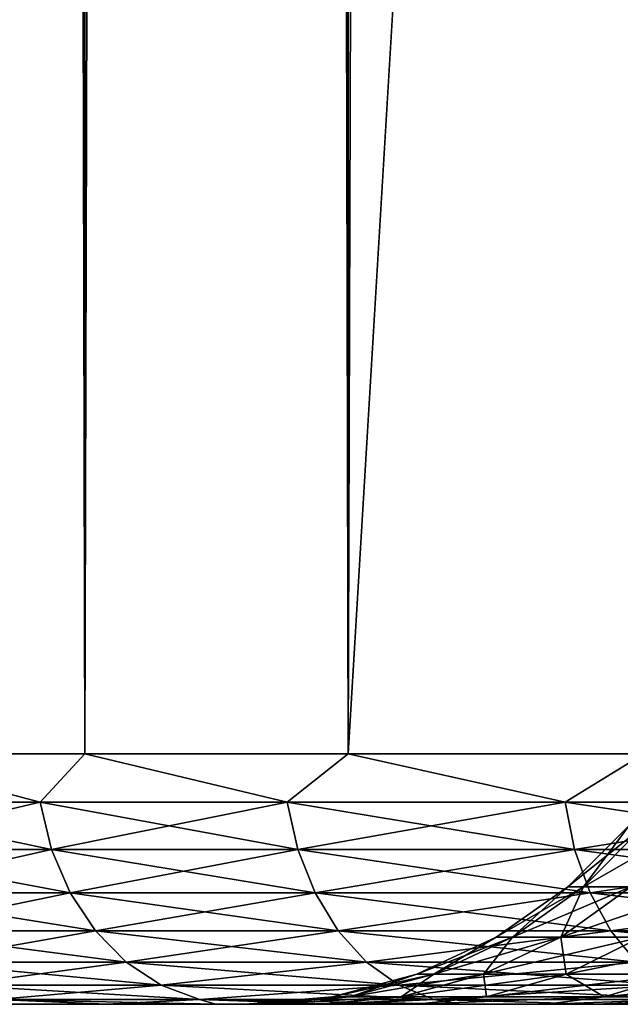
# Model space of a CAD drawing. Extents: x -265 to 265, y 0 to 427.
# Tile 2 of 256: x -262.2 to -259.8, y 0 to 3.93. Entities that reach past the tile are written whole.
import ezdxf

# ---------------------------------------------------------------- set-up
doc = ezdxf.new("R2010")
doc.units = 0
doc.header["$LTSCALE"] = 65.185185
for name, color, linetype in [('33', 7, 'CONTINUOUS'), ('35', 7, 'CONTINUOUS'), ('36', 7, 'CONTINUOUS'), ('37', 7, 'CONTINUOUS'), ('38', 7, 'CONTINUOUS'), ('62', 7, 'CONTINUOUS'), ('63', 7, 'CONTINUOUS')]:
    doc.layers.add(name, color=color, linetype=linetype)

msp = doc.modelspace()

# ---------------------------------------------------------------- linework, layer by layer
at = {"layer": '33', "color": 7, "linetype": 'CONTINUOUS'}
for points in [[(-261.8542, 0, 7.4484), (-262.2532, 0, 6.772), (-261.8542, 0, -7.4484), (-261.8542, 0, 7.4484)], [(-261.8542, 0, -7.4484), (-262.2532, 0, 6.772), (-262.2532, 0, -6.772), (-261.8542, 0, -7.4484)], [(-261.4179, 0, 8.1014), (-261.8542, 0, 7.4484), (-261.4179, 0, -8.1014), (-261.4179, 0, 8.1014)], [(-261.4179, 0, -8.1014), (-261.8542, 0, 7.4484), (-261.8542, 0, -7.4484), (-261.4179, 0, -8.1014)], [(-260.9457, 0, 8.7288), (-261.4179, 0, 8.1014), (-260.9954, 0, 2.6059), (-260.9457, 0, 8.7288)], [(-261.4179, 0, 8.1014), (-261.4179, 0, -8.1014), (-261.3, 0), (-261.4179, 0, 8.1014)], [(-261.4179, 0, 8.1014), (-261.3, 0), (-261.2236, 0, 1.3118), (-261.4179, 0, 8.1014)], [(-260.9954, 0, 2.6059), (-261.4179, 0, 8.1014), (-261.2236, 0, 1.3118), (-260.9954, 0, 2.6059)], [(-261.4179, 0, -8.1014), (-260.9457, 0, -8.7288), (-261.3, 0), (-261.4179, 0, -8.1014)], [(-261.3, 0), (-260.9457, 0, -8.7288), (-261.2236, 0, -1.3118), (-261.3, 0)], [(-261.2236, 0, -1.3118), (-260.9457, 0, -8.7288), (-260.9954, 0, -2.6059), (-261.2236, 0, -1.3118)], [(-260.6186, 0, 3.8648), (-260.9457, 0, 8.7288), (-260.9954, 0, 2.6059), (-260.6186, 0, 3.8648)], [(-260.9954, 0, -2.6059), (-260.9457, 0, -8.7288), (-260.6186, 0, -3.8648), (-260.9954, 0, -2.6059)], [(-260.439, 0, 9.3288), (-260.9457, 0, 8.7288), (-260.6186, 0, 3.8648), (-260.439, 0, 9.3288)], [(-260.9457, 0, -8.7288), (-260.439, 0, -9.3288), (-260.6186, 0, -3.8648), (-260.9457, 0, -8.7288)], [(-260.0981, 0, 5.0714), (-260.439, 0, 9.3288), (-260.6186, 0, 3.8648), (-260.0981, 0, 5.0714)], [(-260.6186, 0, -3.8648), (-260.439, 0, -9.3288), (-260.0981, 0, -5.0714), (-260.6186, 0, -3.8648)], [(-259.8995, 0, 9.8995), (-260.439, 0, 9.3288), (-260.0981, 0, 5.0714), (-259.8995, 0, 9.8995)], [(-260.439, 0, -9.3288), (-259.8995, 0, -9.8995), (-260.0981, 0, -5.0714), (-260.439, 0, -9.3288)], [(-259.441, 0, 6.2094), (-259.8995, 0, 9.8995), (-260.0981, 0, 5.0714), (-259.441, 0, 6.2094)], [(-260.0981, 0, -5.0714), (-259.8995, 0, -9.8995), (-259.441, 0, -6.2094), (-260.0981, 0, -5.0714)], [(-259.3289, 0, 10.439), (-259.8995, 0, 9.8995), (-259.441, 0, 6.2094), (-259.3289, 0, 10.439)], [(-259.8995, 0, -9.8995), (-259.3289, 0, -10.439), (-259.441, 0, -6.2094), (-259.8995, 0, -9.8995)]]:
    msp.add_3dface(points, dxfattribs=at)
at = {"layer": '35', "color": 7, "linetype": 'CONTINUOUS'}
for points in [[(-262.8529, 1, 7.7333), (-261.9414, 1, 9.0776), (-262.8529, 419, 7.7333), (-262.8529, 1, 7.7333)], [(-262.8529, 419, 7.7333), (-261.9414, 1, 9.0776), (-261.9414, 419, 9.0776), (-262.8529, 419, 7.7333)], [(-261.9414, 1, 9.0776), (-260.8899, 1, 10.3155), (-261.9414, 419, 9.0776), (-261.9414, 1, 9.0776)], [(-261.9414, 419, 9.0776), (-260.8899, 1, 10.3155), (-260.8899, 419, 10.3155), (-261.9414, 419, 9.0776)], [(-260.8899, 1, 10.3155), (-259.7108, 1, 11.4324), (-260.8899, 419, 10.3155), (-260.8899, 1, 10.3155)], [(-260.8899, 419, 10.3155), (-259.7108, 1, 11.4324), (-259.7108, 419, 11.4324), (-260.8899, 419, 10.3155)]]:
    msp.add_3dface(points, dxfattribs=at)
at = {"layer": '36', "color": 7, "linetype": 'CONTINUOUS'}
for points in [[(-261.9414, 1, -9.0776), (-262.8529, 1, -7.7333), (-261.9414, 419, -9.0776), (-261.9414, 1, -9.0776)], [(-261.9414, 419, -9.0776), (-262.8529, 1, -7.7333), (-262.8529, 419, -7.7333), (-261.9414, 419, -9.0776)], [(-260.8899, 1, -10.3155), (-261.9414, 1, -9.0776), (-260.8899, 419, -10.3155), (-260.8899, 1, -10.3155)], [(-260.8899, 419, -10.3155), (-261.9414, 1, -9.0776), (-261.9414, 419, -9.0776), (-260.8899, 419, -10.3155)], [(-260.8899, 1, -10.3155), (-260.8899, 419, -10.3155), (-259.75, 400, -11.399), (-260.8899, 1, -10.3155)], [(-260.8899, 1, -10.3155), (-259.75, 400, -11.399), (-259.75, 20, -11.399), (-260.8899, 1, -10.3155)], [(-259.7108, 1, -11.4324), (-260.8899, 1, -10.3155), (-259.75, 20, -11.399), (-259.7108, 1, -11.4324)]]:
    msp.add_3dface(points, dxfattribs=at)
at = {"layer": '37', "color": 7, "linetype": 'CONTINUOUS'}
for points in [[(-262.8529, 1, 7.7333), (-262.9739, 0.8061, 7.4905), (-262.1199, 0.8061, 8.8056), (-262.8529, 1, 7.7333)], [(-261.9414, 1, 9.0776), (-262.8529, 1, 7.7333), (-262.1199, 0.8061, 8.8056), (-261.9414, 1, 9.0776)], [(-261.9414, 1, 9.0776), (-262.1199, 0.8061, 8.8056), (-261.1331, 0.8061, 10.0243), (-261.9414, 1, 9.0776)], [(-260.8899, 1, 10.3155), (-261.9414, 1, 9.0776), (-261.1331, 0.8061, 10.0243), (-260.8899, 1, 10.3155)], [(-260.8899, 1, 10.3155), (-261.1331, 0.8061, 10.0243), (-260.0243, 0.8061, 11.1331), (-260.8899, 1, 10.3155)], [(-259.7108, 1, 11.4324), (-260.8899, 1, 10.3155), (-260.0243, 0.8061, 11.1331), (-259.7108, 1, 11.4324)], [(-259.7108, 1, 11.4324), (-260.0243, 0.8061, 11.1331), (-258.8056, 0.8061, 12.1199), (-259.7108, 1, 11.4324)], [(-262.9248, 0.6182, 7.4621), (-262.074, 0.6182, 8.7723), (-262.9739, 0.8061, 7.4905), (-262.9248, 0.6182, 7.4621)], [(-262.9739, 0.8061, 7.4905), (-262.074, 0.6182, 8.7723), (-262.1199, 0.8061, 8.8056), (-262.9739, 0.8061, 7.4905)], [(-262.074, 0.6182, 8.7723), (-261.0909, 0.6182, 9.9863), (-262.1199, 0.8061, 8.8056), (-262.074, 0.6182, 8.7723)], [(-262.1199, 0.8061, 8.8056), (-261.0909, 0.6182, 9.9863), (-261.1331, 0.8061, 10.0243), (-262.1199, 0.8061, 8.8056)], [(-261.0909, 0.6182, 9.9863), (-259.9863, 0.6182, 11.0909), (-261.1331, 0.8061, 10.0243), (-261.0909, 0.6182, 9.9863)], [(-261.1331, 0.8061, 10.0243), (-259.9863, 0.6182, 11.0909), (-260.0243, 0.8061, 11.1331), (-261.1331, 0.8061, 10.0243)], [(-259.9863, 0.6182, 11.0909), (-258.7723, 0.6182, 12.074), (-260.0243, 0.8061, 11.1331), (-259.9863, 0.6182, 11.0909)], [(-260.0243, 0.8061, 11.1331), (-258.7723, 0.6182, 12.074), (-258.8056, 0.8061, 12.1199), (-260.0243, 0.8061, 11.1331)], [(-262.8448, 0.4451, 7.416), (-261.9993, 0.4451, 8.718), (-262.9248, 0.6182, 7.4621), (-262.8448, 0.4451, 7.416)], [(-262.9248, 0.6182, 7.4621), (-261.9993, 0.4451, 8.718), (-262.074, 0.6182, 8.7723), (-262.9248, 0.6182, 7.4621)], [(-261.9993, 0.4451, 8.718), (-261.0223, 0.4451, 9.9245), (-262.074, 0.6182, 8.7723), (-261.9993, 0.4451, 8.718)], [(-262.074, 0.6182, 8.7723), (-261.0223, 0.4451, 9.9245), (-261.0909, 0.6182, 9.9863), (-262.074, 0.6182, 8.7723)], [(-261.0223, 0.4451, 9.9245), (-259.9245, 0.4451, 11.0223), (-261.0909, 0.6182, 9.9863), (-261.0223, 0.4451, 9.9245)], [(-261.0909, 0.6182, 9.9863), (-259.9245, 0.4451, 11.0223), (-259.9863, 0.6182, 11.0909), (-261.0909, 0.6182, 9.9863)], [(-259.9245, 0.4451, 11.0223), (-258.718, 0.4451, 11.9993), (-259.9863, 0.6182, 11.0909), (-259.9245, 0.4451, 11.0223)], [(-259.9863, 0.6182, 11.0909), (-258.718, 0.4451, 11.9993), (-258.7723, 0.6182, 12.074), (-259.9863, 0.6182, 11.0909)], [(-262.7371, 0.2933, 7.3538), (-261.8986, 0.2933, 8.6449), (-262.8448, 0.4451, 7.416), (-262.7371, 0.2933, 7.3538)], [(-262.8448, 0.4451, 7.416), (-261.8986, 0.2933, 8.6449), (-261.9993, 0.4451, 8.718), (-262.8448, 0.4451, 7.416)], [(-261.8986, 0.2933, 8.6449), (-260.9298, 0.2933, 9.8413), (-261.9993, 0.4451, 8.718), (-261.8986, 0.2933, 8.6449)], [(-261.9993, 0.4451, 8.718), (-260.9298, 0.2933, 9.8413), (-261.0223, 0.4451, 9.9245), (-261.9993, 0.4451, 8.718)], [(-260.9298, 0.2933, 9.8413), (-259.8413, 0.2933, 10.9298), (-261.0223, 0.4451, 9.9245), (-260.9298, 0.2933, 9.8413)], [(-261.0223, 0.4451, 9.9245), (-259.8413, 0.2933, 10.9298), (-259.9245, 0.4451, 11.0223), (-261.0223, 0.4451, 9.9245)], [(-259.8413, 0.2933, 10.9298), (-258.6449, 0.2933, 11.8986), (-259.9245, 0.4451, 11.0223), (-259.8413, 0.2933, 10.9298)], [(-259.9245, 0.4451, 11.0223), (-258.6449, 0.2933, 11.8986), (-258.718, 0.4451, 11.9993), (-259.9245, 0.4451, 11.0223)], [(-262.6058, 0.1687, 7.2779), (-261.776, 0.1687, 8.5557), (-262.7371, 0.2933, 7.3538), (-262.6058, 0.1687, 7.2779)], [(-262.7371, 0.2933, 7.3538), (-261.776, 0.1687, 8.5557), (-261.8986, 0.2933, 8.6449), (-262.7371, 0.2933, 7.3538)], [(-261.776, 0.1687, 8.5557), (-260.8171, 0.1687, 9.7398), (-261.8986, 0.2933, 8.6449), (-261.776, 0.1687, 8.5557)], [(-261.8986, 0.2933, 8.6449), (-260.8171, 0.1687, 9.7398), (-260.9298, 0.2933, 9.8413), (-261.8986, 0.2933, 8.6449)], [(-260.8171, 0.1687, 9.7398), (-259.7398, 0.1687, 10.8171), (-260.9298, 0.2933, 9.8413), (-260.8171, 0.1687, 9.7398)], [(-260.9298, 0.2933, 9.8413), (-259.7398, 0.1687, 10.8171), (-259.8413, 0.2933, 10.9298), (-260.9298, 0.2933, 9.8413)], [(-259.7398, 0.1687, 10.8171), (-258.5557, 0.1687, 11.776), (-259.8413, 0.2933, 10.9298), (-259.7398, 0.1687, 10.8171)], [(-259.8413, 0.2933, 10.9298), (-258.5557, 0.1687, 11.776), (-258.6449, 0.2933, 11.8986), (-259.8413, 0.2933, 10.9298)], [(-262.4559, 0.0762, 7.1914), (-261.636, 0.0762, 8.454), (-262.6058, 0.1687, 7.2779), (-262.4559, 0.0762, 7.1914)], [(-262.6058, 0.1687, 7.2779), (-261.636, 0.0762, 8.454), (-261.776, 0.1687, 8.5557), (-262.6058, 0.1687, 7.2779)], [(-261.636, 0.0762, 8.454), (-260.6886, 0.0762, 9.624), (-261.776, 0.1687, 8.5557), (-261.636, 0.0762, 8.454)], [(-261.776, 0.1687, 8.5557), (-260.6886, 0.0762, 9.624), (-260.8171, 0.1687, 9.7398), (-261.776, 0.1687, 8.5557)], [(-260.6886, 0.0762, 9.624), (-259.624, 0.0762, 10.6886), (-260.8171, 0.1687, 9.7398), (-260.6886, 0.0762, 9.624)], [(-260.8171, 0.1687, 9.7398), (-259.624, 0.0762, 10.6886), (-259.7398, 0.1687, 10.8171), (-260.8171, 0.1687, 9.7398)], [(-262.2933, 0.0192, 7.0975), (-261.4841, 0.0192, 8.3437), (-262.4559, 0.0762, 7.1914), (-262.2933, 0.0192, 7.0975)], [(-262.4559, 0.0762, 7.1914), (-261.4841, 0.0192, 8.3437), (-261.636, 0.0762, 8.454), (-262.4559, 0.0762, 7.1914)], [(-261.4841, 0.0192, 8.3437), (-260.549, 0.0192, 9.4984), (-261.636, 0.0762, 8.454), (-261.4841, 0.0192, 8.3437)], [(-261.636, 0.0762, 8.454), (-260.549, 0.0192, 9.4984), (-260.6886, 0.0762, 9.624), (-261.636, 0.0762, 8.454)], [(-260.549, 0.0192, 9.4984), (-259.4984, 0.0192, 10.549), (-260.6886, 0.0762, 9.624), (-260.549, 0.0192, 9.4984)], [(-260.6886, 0.0762, 9.624), (-259.4984, 0.0192, 10.549), (-259.624, 0.0762, 10.6886), (-260.6886, 0.0762, 9.624)], [(-262.2532, 0, 6.772), (-261.8542, 0, 7.4484), (-262.2933, 0.0192, 7.0975), (-262.2532, 0, 6.772)], [(-261.8542, 0, 7.4484), (-261.4179, 0, 8.1014), (-262.2933, 0.0192, 7.0975), (-261.8542, 0, 7.4484)], [(-262.2933, 0.0192, 7.0975), (-261.4179, 0, 8.1014), (-261.4841, 0.0192, 8.3437), (-262.2933, 0.0192, 7.0975)], [(-261.4179, 0, 8.1014), (-260.9457, 0, 8.7288), (-261.4841, 0.0192, 8.3437), (-261.4179, 0, 8.1014)], [(-260.9457, 0, 8.7288), (-260.439, 0, 9.3288), (-261.4841, 0.0192, 8.3437), (-260.9457, 0, 8.7288)], [(-261.4841, 0.0192, 8.3437), (-260.439, 0, 9.3288), (-260.549, 0.0192, 9.4984), (-261.4841, 0.0192, 8.3437)], [(-260.439, 0, 9.3288), (-259.8995, 0, 9.8995), (-260.549, 0.0192, 9.4984), (-260.439, 0, 9.3288)], [(-260.549, 0.0192, 9.4984), (-259.8995, 0, 9.8995), (-259.4984, 0.0192, 10.549), (-260.549, 0.0192, 9.4984)], [(-259.8995, 0, 9.8995), (-259.3289, 0, 10.439), (-259.4984, 0.0192, 10.549), (-259.8995, 0, 9.8995)]]:
    msp.add_3dface(points, dxfattribs=at)
at = {"layer": '38', "color": 7, "linetype": 'CONTINUOUS'}
for points in [[(-262.8529, 1, -7.7333), (-262.1199, 0.8061, -8.8056), (-262.9739, 0.8061, -7.4905), (-262.8529, 1, -7.7333)], [(-262.8529, 1, -7.7333), (-261.9414, 1, -9.0776), (-262.1199, 0.8061, -8.8056), (-262.8529, 1, -7.7333)], [(-261.9414, 1, -9.0776), (-261.1331, 0.8061, -10.0243), (-262.1199, 0.8061, -8.8056), (-261.9414, 1, -9.0776)], [(-261.9414, 1, -9.0776), (-260.8899, 1, -10.3155), (-261.1331, 0.8061, -10.0243), (-261.9414, 1, -9.0776)], [(-260.8899, 1, -10.3155), (-260.0243, 0.8061, -11.1331), (-261.1331, 0.8061, -10.0243), (-260.8899, 1, -10.3155)], [(-260.8899, 1, -10.3155), (-259.7108, 1, -11.4324), (-260.0243, 0.8061, -11.1331), (-260.8899, 1, -10.3155)], [(-259.7108, 1, -11.4324), (-258.8056, 0.8061, -12.1199), (-260.0243, 0.8061, -11.1331), (-259.7108, 1, -11.4324)], [(-262.1199, 0.8061, -8.8056), (-262.9248, 0.6182, -7.4621), (-262.9739, 0.8061, -7.4905), (-262.1199, 0.8061, -8.8056)], [(-262.074, 0.6182, -8.7723), (-262.9248, 0.6182, -7.4621), (-262.1199, 0.8061, -8.8056), (-262.074, 0.6182, -8.7723)], [(-261.1331, 0.8061, -10.0243), (-262.074, 0.6182, -8.7723), (-262.1199, 0.8061, -8.8056), (-261.1331, 0.8061, -10.0243)], [(-261.0909, 0.6182, -9.9863), (-262.074, 0.6182, -8.7723), (-261.1331, 0.8061, -10.0243), (-261.0909, 0.6182, -9.9863)], [(-260.0243, 0.8061, -11.1331), (-261.0909, 0.6182, -9.9863), (-261.1331, 0.8061, -10.0243), (-260.0243, 0.8061, -11.1331)], [(-259.9863, 0.6182, -11.0909), (-261.0909, 0.6182, -9.9863), (-260.0243, 0.8061, -11.1331), (-259.9863, 0.6182, -11.0909)], [(-258.8056, 0.8061, -12.1199), (-259.9863, 0.6182, -11.0909), (-260.0243, 0.8061, -11.1331), (-258.8056, 0.8061, -12.1199)], [(-258.7723, 0.6182, -12.074), (-259.9863, 0.6182, -11.0909), (-258.8056, 0.8061, -12.1199), (-258.7723, 0.6182, -12.074)], [(-262.074, 0.6182, -8.7723), (-262.8448, 0.4451, -7.416), (-262.9248, 0.6182, -7.4621), (-262.074, 0.6182, -8.7723)], [(-261.9993, 0.4451, -8.718), (-262.8448, 0.4451, -7.416), (-262.074, 0.6182, -8.7723), (-261.9993, 0.4451, -8.718)], [(-261.0909, 0.6182, -9.9863), (-261.9993, 0.4451, -8.718), (-262.074, 0.6182, -8.7723), (-261.0909, 0.6182, -9.9863)], [(-261.0223, 0.4451, -9.9245), (-261.9993, 0.4451, -8.718), (-261.0909, 0.6182, -9.9863), (-261.0223, 0.4451, -9.9245)], [(-259.9863, 0.6182, -11.0909), (-261.0223, 0.4451, -9.9245), (-261.0909, 0.6182, -9.9863), (-259.9863, 0.6182, -11.0909)], [(-259.9245, 0.4451, -11.0223), (-261.0223, 0.4451, -9.9245), (-259.9863, 0.6182, -11.0909), (-259.9245, 0.4451, -11.0223)], [(-258.7723, 0.6182, -12.074), (-259.9245, 0.4451, -11.0223), (-259.9863, 0.6182, -11.0909), (-258.7723, 0.6182, -12.074)], [(-258.718, 0.4451, -11.9993), (-259.9245, 0.4451, -11.0223), (-258.7723, 0.6182, -12.074), (-258.718, 0.4451, -11.9993)], [(-261.9993, 0.4451, -8.718), (-262.7371, 0.2933, -7.3538), (-262.8448, 0.4451, -7.416), (-261.9993, 0.4451, -8.718)], [(-261.8986, 0.2933, -8.6449), (-262.7371, 0.2933, -7.3538), (-261.9993, 0.4451, -8.718), (-261.8986, 0.2933, -8.6449)], [(-261.0223, 0.4451, -9.9245), (-261.8986, 0.2933, -8.6449), (-261.9993, 0.4451, -8.718), (-261.0223, 0.4451, -9.9245)], [(-260.9298, 0.2933, -9.8413), (-261.8986, 0.2933, -8.6449), (-261.0223, 0.4451, -9.9245), (-260.9298, 0.2933, -9.8413)], [(-259.9245, 0.4451, -11.0223), (-260.9298, 0.2933, -9.8413), (-261.0223, 0.4451, -9.9245), (-259.9245, 0.4451, -11.0223)], [(-259.8413, 0.2933, -10.9298), (-260.9298, 0.2933, -9.8413), (-259.9245, 0.4451, -11.0223), (-259.8413, 0.2933, -10.9298)], [(-258.718, 0.4451, -11.9993), (-259.8413, 0.2933, -10.9298), (-259.9245, 0.4451, -11.0223), (-258.718, 0.4451, -11.9993)], [(-258.6449, 0.2933, -11.8986), (-259.8413, 0.2933, -10.9298), (-258.718, 0.4451, -11.9993), (-258.6449, 0.2933, -11.8986)], [(-261.8986, 0.2933, -8.6449), (-262.6058, 0.1687, -7.2779), (-262.7371, 0.2933, -7.3538), (-261.8986, 0.2933, -8.6449)], [(-261.776, 0.1687, -8.5557), (-262.6058, 0.1687, -7.2779), (-261.8986, 0.2933, -8.6449), (-261.776, 0.1687, -8.5557)], [(-260.9298, 0.2933, -9.8413), (-261.776, 0.1687, -8.5557), (-261.8986, 0.2933, -8.6449), (-260.9298, 0.2933, -9.8413)], [(-260.8171, 0.1687, -9.7398), (-261.776, 0.1687, -8.5557), (-260.9298, 0.2933, -9.8413), (-260.8171, 0.1687, -9.7398)], [(-259.8413, 0.2933, -10.9298), (-260.8171, 0.1687, -9.7398), (-260.9298, 0.2933, -9.8413), (-259.8413, 0.2933, -10.9298)], [(-259.7398, 0.1687, -10.8171), (-260.8171, 0.1687, -9.7398), (-259.8413, 0.2933, -10.9298), (-259.7398, 0.1687, -10.8171)], [(-258.6449, 0.2933, -11.8986), (-259.7398, 0.1687, -10.8171), (-259.8413, 0.2933, -10.9298), (-258.6449, 0.2933, -11.8986)], [(-261.776, 0.1687, -8.5557), (-262.4559, 0.0762, -7.1914), (-262.6058, 0.1687, -7.2779), (-261.776, 0.1687, -8.5557)], [(-261.636, 0.0762, -8.454), (-262.4559, 0.0762, -7.1914), (-261.776, 0.1687, -8.5557), (-261.636, 0.0762, -8.454)], [(-260.8171, 0.1687, -9.7398), (-261.636, 0.0762, -8.454), (-261.776, 0.1687, -8.5557), (-260.8171, 0.1687, -9.7398)], [(-260.6886, 0.0762, -9.624), (-261.636, 0.0762, -8.454), (-260.8171, 0.1687, -9.7398), (-260.6886, 0.0762, -9.624)], [(-259.7398, 0.1687, -10.8171), (-260.6886, 0.0762, -9.624), (-260.8171, 0.1687, -9.7398), (-259.7398, 0.1687, -10.8171)], [(-259.624, 0.0762, -10.6886), (-260.6886, 0.0762, -9.624), (-259.7398, 0.1687, -10.8171), (-259.624, 0.0762, -10.6886)], [(-261.636, 0.0762, -8.454), (-262.2933, 0.0192, -7.0975), (-262.4559, 0.0762, -7.1914), (-261.636, 0.0762, -8.454)], [(-261.4841, 0.0192, -8.3437), (-262.2933, 0.0192, -7.0975), (-261.636, 0.0762, -8.454), (-261.4841, 0.0192, -8.3437)], [(-260.6886, 0.0762, -9.624), (-261.4841, 0.0192, -8.3437), (-261.636, 0.0762, -8.454), (-260.6886, 0.0762, -9.624)], [(-260.549, 0.0192, -9.4984), (-261.4841, 0.0192, -8.3437), (-260.6886, 0.0762, -9.624), (-260.549, 0.0192, -9.4984)], [(-259.624, 0.0762, -10.6886), (-260.549, 0.0192, -9.4984), (-260.6886, 0.0762, -9.624), (-259.624, 0.0762, -10.6886)], [(-259.4984, 0.0192, -10.549), (-260.549, 0.0192, -9.4984), (-259.624, 0.0762, -10.6886), (-259.4984, 0.0192, -10.549)], [(-261.8542, 0, -7.4484), (-262.2532, 0, -6.772), (-262.2933, 0.0192, -7.0975), (-261.8542, 0, -7.4484)], [(-261.4841, 0.0192, -8.3437), (-261.8542, 0, -7.4484), (-262.2933, 0.0192, -7.0975), (-261.4841, 0.0192, -8.3437)], [(-261.4179, 0, -8.1014), (-261.8542, 0, -7.4484), (-261.4841, 0.0192, -8.3437), (-261.4179, 0, -8.1014)], [(-260.9457, 0, -8.7288), (-261.4179, 0, -8.1014), (-261.4841, 0.0192, -8.3437), (-260.9457, 0, -8.7288)], [(-260.549, 0.0192, -9.4984), (-260.9457, 0, -8.7288), (-261.4841, 0.0192, -8.3437), (-260.549, 0.0192, -9.4984)], [(-260.439, 0, -9.3288), (-260.9457, 0, -8.7288), (-260.549, 0.0192, -9.4984), (-260.439, 0, -9.3288)], [(-259.8995, 0, -9.8995), (-260.439, 0, -9.3288), (-260.549, 0.0192, -9.4984), (-259.8995, 0, -9.8995)], [(-259.4984, 0.0192, -10.549), (-259.8995, 0, -9.8995), (-260.549, 0.0192, -9.4984), (-259.4984, 0.0192, -10.549)], [(-259.3289, 0, -10.439), (-259.8995, 0, -9.8995), (-259.4984, 0.0192, -10.549), (-259.3289, 0, -10.439)]]:
    msp.add_3dface(points, dxfattribs=at)
at = {"layer": '62', "color": 7, "linetype": 'CONTINUOUS'}
for points in [[(-260.0136, 0.4686), (-259.9507, 0.4686, -1.1212), (-259.767, 0.7155), (-260.0136, 0.4686)], [(-259.9507, 0.4686, -1.1212), (-259.7626, 0.4686, -2.2282), (-259.7056, 0.7155, -1.0936), (-259.9507, 0.4686, -1.1212)], [(-259.767, 0.7155), (-259.9507, 0.4686, -1.1212), (-259.7056, 0.7155, -1.0936), (-259.767, 0.7155)], [(-260.2994, 0.2683), (-260.2346, 0.2683, -1.1532), (-260.0136, 0.4686), (-260.2994, 0.2683)], [(-260.2346, 0.2683, -1.1532), (-260.0412, 0.2683, -2.2918), (-259.9507, 0.4686, -1.1212), (-260.2346, 0.2683, -1.1532)], [(-260.0136, 0.4686), (-260.2346, 0.2683, -1.1532), (-259.9507, 0.4686, -1.1212), (-260.0136, 0.4686)], [(-260.0412, 0.2683, -2.2918), (-259.7214, 0.2683, -3.4017), (-259.7626, 0.4686, -2.2282), (-260.0412, 0.2683, -2.2918)], [(-259.9507, 0.4686, -1.1212), (-260.0412, 0.2683, -2.2918), (-259.7626, 0.4686, -2.2282), (-259.9507, 0.4686, -1.1212)], [(-260.6156, 0.1207), (-260.5489, 0.1207, -1.1886), (-260.2994, 0.2683), (-260.6156, 0.1207)], [(-260.5489, 0.1207, -1.1886), (-260.3495, 0.1207, -2.3622), (-260.2346, 0.2683, -1.1532), (-260.5489, 0.1207, -1.1886)], [(-260.2994, 0.2683), (-260.5489, 0.1207, -1.1886), (-260.2346, 0.2683, -1.1532), (-260.2994, 0.2683)], [(-260.3495, 0.1207, -2.3622), (-260.0199, 0.1207, -3.5061), (-260.0412, 0.2683, -2.2918), (-260.3495, 0.1207, -2.3622)], [(-260.2346, 0.2683, -1.1532), (-260.3495, 0.1207, -2.3622), (-260.0412, 0.2683, -2.2918), (-260.2346, 0.2683, -1.1532)], [(-260.0412, 0.2683, -2.2918), (-260.0199, 0.1207, -3.5061), (-259.7214, 0.2683, -3.4017), (-260.0412, 0.2683, -2.2918)], [(-260.0199, 0.1207, -3.5061), (-259.5644, 0.1207, -4.6059), (-259.7214, 0.2683, -3.4017), (-260.0199, 0.1207, -3.5061)], [(-260.9527, 0.0304), (-260.8838, 0.0304, -1.2263), (-260.6156, 0.1207), (-260.9527, 0.0304)], [(-260.8838, 0.0304, -1.2263), (-260.6781, 0.0304, -2.4372), (-260.5489, 0.1207, -1.1886), (-260.8838, 0.0304, -1.2263)], [(-260.6156, 0.1207), (-260.8838, 0.0304, -1.2263), (-260.5489, 0.1207, -1.1886), (-260.6156, 0.1207)], [(-260.6781, 0.0304, -2.4372), (-260.3381, 0.0304, -3.6174), (-260.3495, 0.1207, -2.3622), (-260.6781, 0.0304, -2.4372)], [(-260.5489, 0.1207, -1.1886), (-260.6781, 0.0304, -2.4372), (-260.3495, 0.1207, -2.3622), (-260.5489, 0.1207, -1.1886)], [(-260.3495, 0.1207, -2.3622), (-260.3381, 0.0304, -3.6174), (-260.0199, 0.1207, -3.5061), (-260.3495, 0.1207, -2.3622)], [(-260.3381, 0.0304, -3.6174), (-259.868, 0.0304, -4.7522), (-260.0199, 0.1207, -3.5061), (-260.3381, 0.0304, -3.6174)], [(-260.0199, 0.1207, -3.5061), (-259.868, 0.0304, -4.7522), (-259.5644, 0.1207, -4.6059), (-260.0199, 0.1207, -3.5061)], [(-259.868, 0.0304, -4.7522), (-259.2739, 0.0304, -5.8272), (-259.5644, 0.1207, -4.6059), (-259.868, 0.0304, -4.7522)], [(-261.3, 0), (-261.2236, 0, -1.3118), (-260.9527, 0.0304), (-261.3, 0)], [(-261.2236, 0, -1.3118), (-260.9954, 0, -2.6059), (-260.6781, 0.0304, -2.4372), (-261.2236, 0, -1.3118)], [(-260.9527, 0.0304), (-261.2236, 0, -1.3118), (-260.8838, 0.0304, -1.2263), (-260.9527, 0.0304)], [(-260.8838, 0.0304, -1.2263), (-261.2236, 0, -1.3118), (-260.6781, 0.0304, -2.4372), (-260.8838, 0.0304, -1.2263)], [(-260.9954, 0, -2.6059), (-260.6186, 0, -3.8648), (-260.3381, 0.0304, -3.6174), (-260.9954, 0, -2.6059)], [(-260.6781, 0.0304, -2.4372), (-260.9954, 0, -2.6059), (-260.3381, 0.0304, -3.6174), (-260.6781, 0.0304, -2.4372)], [(-260.6186, 0, -3.8648), (-260.0981, 0, -5.0714), (-259.868, 0.0304, -4.7522), (-260.6186, 0, -3.8648)], [(-260.3381, 0.0304, -3.6174), (-260.6186, 0, -3.8648), (-259.868, 0.0304, -4.7522), (-260.3381, 0.0304, -3.6174)], [(-260.0981, 0, -5.0714), (-259.441, 0, -6.2094), (-259.2739, 0.0304, -5.8272), (-260.0981, 0, -5.0714)], [(-259.868, 0.0304, -4.7522), (-260.0981, 0, -5.0714), (-259.2739, 0.0304, -5.8272), (-259.868, 0.0304, -4.7522)]]:
    msp.add_3dface(points, dxfattribs=at)
at = {"layer": '63', "color": 7, "linetype": 'CONTINUOUS'}
for points in [[(-260.0136, 0.4686), (-259.767, 0.7155), (-259.7056, 0.7155, 1.0936), (-260.0136, 0.4686)], [(-259.9507, 0.4686, 1.1212), (-260.0136, 0.4686), (-259.7056, 0.7155, 1.0936), (-259.9507, 0.4686, 1.1212)], [(-259.7626, 0.4686, 2.2282), (-259.9507, 0.4686, 1.1212), (-259.5221, 0.7155, 2.1734), (-259.7626, 0.4686, 2.2282)], [(-259.5221, 0.7155, 2.1734), (-259.9507, 0.4686, 1.1212), (-259.7056, 0.7155, 1.0936), (-259.5221, 0.7155, 2.1734)], [(-260.2994, 0.2683), (-260.0136, 0.4686), (-259.9507, 0.4686, 1.1212), (-260.2994, 0.2683)], [(-260.2346, 0.2683, 1.1532), (-260.2994, 0.2683), (-259.9507, 0.4686, 1.1212), (-260.2346, 0.2683, 1.1532)], [(-260.0412, 0.2683, 2.2918), (-260.2346, 0.2683, 1.1532), (-259.7626, 0.4686, 2.2282), (-260.0412, 0.2683, 2.2918)], [(-259.7626, 0.4686, 2.2282), (-260.2346, 0.2683, 1.1532), (-259.9507, 0.4686, 1.1212), (-259.7626, 0.4686, 2.2282)], [(-259.7214, 0.2683, 3.4017), (-260.0412, 0.2683, 2.2918), (-259.4517, 0.4686, 3.3073), (-259.7214, 0.2683, 3.4017)], [(-259.4517, 0.4686, 3.3073), (-260.0412, 0.2683, 2.2918), (-259.7626, 0.4686, 2.2282), (-259.4517, 0.4686, 3.3073)], [(-260.6156, 0.1207), (-260.2994, 0.2683), (-260.2346, 0.2683, 1.1532), (-260.6156, 0.1207)], [(-260.5489, 0.1207, 1.1886), (-260.6156, 0.1207), (-260.2346, 0.2683, 1.1532), (-260.5489, 0.1207, 1.1886)], [(-260.3495, 0.1207, 2.3622), (-260.5489, 0.1207, 1.1886), (-260.0412, 0.2683, 2.2918), (-260.3495, 0.1207, 2.3622)], [(-260.0412, 0.2683, 2.2918), (-260.5489, 0.1207, 1.1886), (-260.2346, 0.2683, 1.1532), (-260.0412, 0.2683, 2.2918)], [(-260.0199, 0.1207, 3.5061), (-260.3495, 0.1207, 2.3622), (-259.7214, 0.2683, 3.4017), (-260.0199, 0.1207, 3.5061)], [(-259.7214, 0.2683, 3.4017), (-260.3495, 0.1207, 2.3622), (-260.0412, 0.2683, 2.2918), (-259.7214, 0.2683, 3.4017)], [(-259.5644, 0.1207, 4.6059), (-260.0199, 0.1207, 3.5061), (-259.2794, 0.2683, 4.4687), (-259.5644, 0.1207, 4.6059)], [(-259.2794, 0.2683, 4.4687), (-260.0199, 0.1207, 3.5061), (-259.7214, 0.2683, 3.4017), (-259.2794, 0.2683, 4.4687)], [(-260.9527, 0.0304), (-260.6156, 0.1207), (-260.5489, 0.1207, 1.1886), (-260.9527, 0.0304)], [(-260.8838, 0.0304, 1.2263), (-260.9527, 0.0304), (-260.5489, 0.1207, 1.1886), (-260.8838, 0.0304, 1.2263)], [(-260.6781, 0.0304, 2.4372), (-260.8838, 0.0304, 1.2263), (-260.3495, 0.1207, 2.3622), (-260.6781, 0.0304, 2.4372)], [(-260.3495, 0.1207, 2.3622), (-260.8838, 0.0304, 1.2263), (-260.5489, 0.1207, 1.1886), (-260.3495, 0.1207, 2.3622)], [(-260.3381, 0.0304, 3.6174), (-260.6781, 0.0304, 2.4372), (-260.0199, 0.1207, 3.5061), (-260.3381, 0.0304, 3.6174)], [(-260.0199, 0.1207, 3.5061), (-260.6781, 0.0304, 2.4372), (-260.3495, 0.1207, 2.3622), (-260.0199, 0.1207, 3.5061)], [(-259.868, 0.0304, 4.7522), (-260.3381, 0.0304, 3.6174), (-259.5644, 0.1207, 4.6059), (-259.868, 0.0304, 4.7522)], [(-259.5644, 0.1207, 4.6059), (-260.3381, 0.0304, 3.6174), (-260.0199, 0.1207, 3.5061), (-259.5644, 0.1207, 4.6059)], [(-259.2739, 0.0304, 5.8272), (-259.868, 0.0304, 4.7522), (-258.9885, 0.1207, 5.6479), (-259.2739, 0.0304, 5.8272)], [(-258.9885, 0.1207, 5.6479), (-259.868, 0.0304, 4.7522), (-259.5644, 0.1207, 4.6059), (-258.9885, 0.1207, 5.6479)], [(-261.2236, 0, 1.3118), (-261.3, 0), (-260.8838, 0.0304, 1.2263), (-261.2236, 0, 1.3118)], [(-261.3, 0), (-260.9527, 0.0304), (-260.8838, 0.0304, 1.2263), (-261.3, 0)], [(-260.9954, 0, 2.6059), (-261.2236, 0, 1.3118), (-260.6781, 0.0304, 2.4372), (-260.9954, 0, 2.6059)], [(-260.6781, 0.0304, 2.4372), (-261.2236, 0, 1.3118), (-260.8838, 0.0304, 1.2263), (-260.6781, 0.0304, 2.4372)], [(-260.6186, 0, 3.8648), (-260.9954, 0, 2.6059), (-260.3381, 0.0304, 3.6174), (-260.6186, 0, 3.8648)], [(-260.3381, 0.0304, 3.6174), (-260.9954, 0, 2.6059), (-260.6781, 0.0304, 2.4372), (-260.3381, 0.0304, 3.6174)], [(-260.0981, 0, 5.0714), (-260.6186, 0, 3.8648), (-259.868, 0.0304, 4.7522), (-260.0981, 0, 5.0714)], [(-259.868, 0.0304, 4.7522), (-260.6186, 0, 3.8648), (-260.3381, 0.0304, 3.6174), (-259.868, 0.0304, 4.7522)], [(-259.441, 0, 6.2094), (-260.0981, 0, 5.0714), (-259.2739, 0.0304, 5.8272), (-259.441, 0, 6.2094)], [(-259.2739, 0.0304, 5.8272), (-260.0981, 0, 5.0714), (-259.868, 0.0304, 4.7522), (-259.2739, 0.0304, 5.8272)]]:
    msp.add_3dface(points, dxfattribs=at)

doc.saveas('drawing.dxf')
